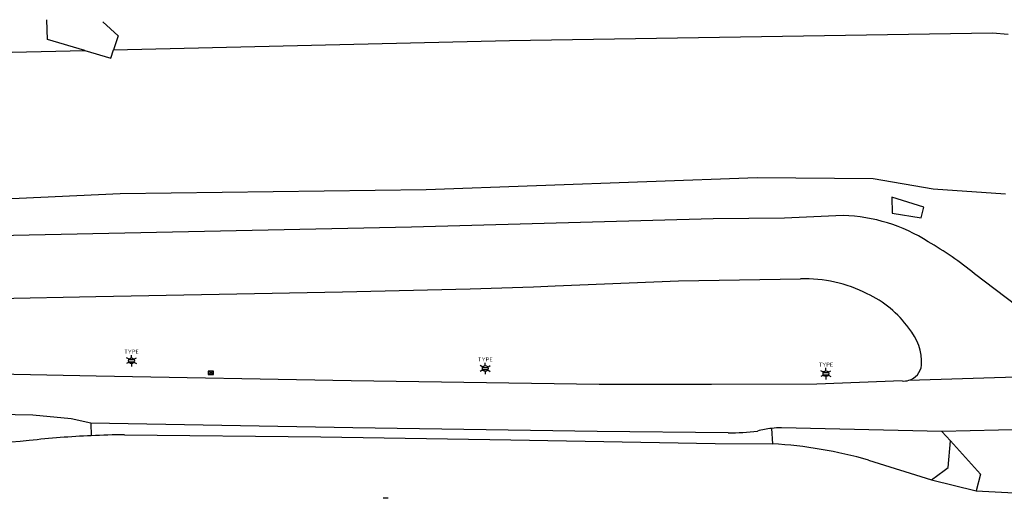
# Model space of a CAD drawing. Header units: metres. Extents: x 102000 to 105000, y 414600 to 420766.
# Tile 218 of 256: x 103300 to 103387, y 420720 to 420762. Entities that reach past the tile are written whole.
import ezdxf
from ezdxf.enums import TextEntityAlignment as Align

# ---------------------------------------------------------------- set-up
doc = ezdxf.new("R2010")
doc.units = ezdxf.units.M
doc.layers.get('0').update_dxf_attribs({"color": 8})
doc.styles.add('NLCS-ISO', font='NLCS-ISO.ttf')

msp = doc.modelspace()

# ---------------------------------------------------------------- linework, layer by layer
for p, q in [((103302.856, 420760.435), (103302.815, 420762.195)), ((103307.744, 420761.996), (103309.089, 420760.771)), ((103306.136, 420759.47), (103302.856, 420760.435)), ((103309.089, 420760.771), (103308.686, 420759.53)), ((103343.534, 420760.353), (103386.092, 420761.048)), ((103386.092, 420761.048), (103387.455, 420760.931)), ((103308.686, 420759.53), (103343.534, 420760.353)), ((103297.663, 420759.27), (103306.136, 420759.47)), ((103306.136, 420759.47), (103308.446, 420758.79)), ((103308.446, 420758.79), (103308.686, 420759.53)), ((103365.346, 420748.268), (103336.216, 420747.194)), ((103375.583, 420748.157), (103365.346, 420748.268)), ((103380.864, 420747.247), (103375.583, 420748.157)), ((103309.257, 420746.862), (103282.336, 420745.611)), ((103336.216, 420747.194), (103309.257, 420746.862)), ((103387.23, 420746.807), (103380.864, 420747.247)), ((103377.208, 420746.547), (103377.25, 420745.134)), ((103380.032, 420745.676), (103377.208, 420746.547)), ((103372.941, 420744.94), (103367.778, 420744.718)), ((103377.25, 420745.134), (103379.81, 420744.726)), ((103379.81, 420744.726), (103380.032, 420745.676)), ((103361.476, 420744.637), (103334.916, 420743.918)), ((103367.778, 420744.718), (103361.476, 420744.637)), ((103308.271, 420743.344), (103287.928, 420742.958)), ((103334.916, 420743.918), (103308.271, 420743.344)), ((103391.493, 420734.455), (103384.509, 420739.806)), ((103347.578, 420738.752), (103358.442, 420739.168)), ((103358.442, 420739.168), (103369.184, 420739.354)), ((103307.131, 420737.799), (103328.832, 420738.221)), ((103328.832, 420738.221), (103340.083, 420738.487)), ((103340.083, 420738.487), (103345.649, 420738.662)), ((103345.649, 420738.662), (103347.578, 420738.752)), ((103281.424, 420737.267), (103307.131, 420737.799)), ((103310.026, 420732.237), (103310.492, 420732.237)), ((103310.026, 420732.237), (103310.492, 420732.237)), ((103310.026, 420732.037), (103310.492, 420732.037)), ((103310.026, 420732.037), (103310.492, 420732.037)), ((103307.152, 420730.778), (103275.202, 420731.412)), ((103317.021, 420730.934), (103317.471, 420731.234)), ((103317.471, 420730.934), (103317.021, 420731.234)), ((103317.471, 420731.234), (103317.021, 420731.234)), ((103317.021, 420731.234), (103317.021, 420730.934)), ((103317.471, 420730.934), (103317.471, 420731.234)), ((103341.182, 420731.558), (103341.648, 420731.558)), ((103341.182, 420731.558), (103341.648, 420731.558)), ((103341.182, 420731.358), (103341.648, 420731.358)), ((103341.182, 420731.358), (103341.648, 420731.358)), ((103371.183, 420731.099), (103371.649, 420731.099)), ((103371.183, 420731.099), (103371.649, 420731.099)), ((103378.719, 420730.416), (103399.746, 420731.108)), ((103329.61, 420730.364), (103307.152, 420730.778)), ((103317.021, 420730.934), (103317.471, 420730.934)), ((103351.446, 420730.042), (103329.61, 420730.364)), ((103378.145, 420730.358), (103370.602, 420730.074)), ((103371.183, 420730.899), (103371.649, 420730.899)), ((103371.183, 420730.899), (103371.649, 420730.899)), ((103361.342, 420730.035), (103351.446, 420730.042)), ((103370.602, 420730.074), (103361.342, 420730.035)), ((103301.575, 420727.351), (103275.164, 420727.858)), ((103304.939, 420727.021), (103301.575, 420727.351)), ((103306.684, 420726.628), (103304.939, 420727.021)), ((103306.684, 420726.628), (103306.713, 420725.534)), ((103329.739, 420726.225), (103306.684, 420726.628)), ((103351.273, 420725.899), (103329.739, 420726.225)), ((103362.813, 420725.781), (103351.273, 420725.899)), ((103366.624, 420726.174), (103366.714, 420724.813)), ((103381.625, 420725.915), (103367.512, 420726.234)), ((103399.29, 420726.325), (103381.625, 420725.915)), ((103381.625, 420725.915), (103382.377, 420725.084)), ((103309.65, 420725.618), (103326.926, 420725.427)), ((103326.926, 420725.427), (103343.67, 420725.156)), ((103343.67, 420725.156), (103361.665, 420724.855)), ((103382.194, 420722.731), (103382.377, 420725.084)), ((103382.377, 420725.084), (103385.019, 420722.138)), ((103361.665, 420724.855), (103366.714, 420724.813)), ((103375.174, 420723.383), (103380.721, 420721.644)), ((103380.721, 420721.644), (103381.84, 420722.47)), ((103381.84, 420722.47), (103382.194, 420722.731)), ((103380.721, 420721.644), (103384.659, 420720.687)), ((103385.019, 420722.138), (103384.659, 420720.687)), ((103384.659, 420720.687), (103403.333, 420719.599)), ((103332.867, 420720.016), (103332.435, 420720.016))]:
    msp.add_line(p, q)
at = {"ltscale": 0.1}
for p, q in [((103310.04, 420732.264), (103309.821, 420732.39)), ((103310.04, 420732.264), (103309.821, 420732.39)), ((103310.04, 420732.01), (103309.821, 420731.884)), ((103310.04, 420732.01), (103309.821, 420731.884)), ((103310.259, 420732.39), (103310.259, 420732.643)), ((103310.259, 420732.39), (103310.259, 420732.643)), ((103310.259, 420731.884), (103310.259, 420731.631)), ((103310.259, 420731.884), (103310.259, 420731.631)), ((103310.478, 420732.264), (103310.697, 420732.39)), ((103310.478, 420732.264), (103310.697, 420732.39)), ((103310.478, 420732.01), (103310.697, 420731.884)), ((103310.478, 420732.01), (103310.697, 420731.884)), ((103341.415, 420731.711), (103341.415, 420731.964)), ((103341.415, 420731.711), (103341.415, 420731.964)), ((103341.196, 420731.585), (103340.977, 420731.711)), ((103341.196, 420731.585), (103340.977, 420731.711)), ((103341.196, 420731.331), (103340.977, 420731.205)), ((103341.196, 420731.331), (103340.977, 420731.205)), ((103341.415, 420731.205), (103341.415, 420730.952)), ((103341.415, 420731.205), (103341.415, 420730.952)), ((103341.634, 420731.585), (103341.853, 420731.711)), ((103341.634, 420731.585), (103341.853, 420731.711)), ((103341.634, 420731.331), (103341.853, 420731.205)), ((103341.634, 420731.331), (103341.853, 420731.205)), ((103371.197, 420731.126), (103370.978, 420731.252)), ((103371.197, 420731.126), (103370.978, 420731.252)), ((103371.416, 420731.252), (103371.416, 420731.505)), ((103371.416, 420731.252), (103371.416, 420731.505)), ((103371.635, 420731.126), (103371.854, 420731.252)), ((103371.635, 420731.126), (103371.854, 420731.252)), ((103371.197, 420730.872), (103370.978, 420730.746)), ((103371.197, 420730.872), (103370.978, 420730.746)), ((103371.416, 420730.746), (103371.416, 420730.493)), ((103371.416, 420730.746), (103371.416, 420730.493)), ((103371.635, 420730.872), (103371.854, 420730.746)), ((103371.635, 420730.872), (103371.854, 420730.746))]:
    msp.add_line(p, q, dxfattribs=at)
for centre in [(103310.259, 420732.137), (103310.259, 420732.137), (103341.415, 420731.458), (103341.415, 420731.458), (103371.416, 420730.999), (103371.416, 420730.999)]:
    msp.add_circle(centre, 0.253, dxfattribs=at)
for centre, radius, start, end in [((103372.454, 420730.085), 14.863, 57.56188, 88.12189), ((103363.932, 420714.409), 32.687, 50.9852, 59.69458), ((103369.571, 420727.389), 11.972, 62.77498, 91.85309), ((103371.293, 420729.785), 9.063, 35.13347, 65.52406), ((103375.321, 420731.999), 4.523, 356.72382, 41.5742), ((103378.273, 420731.927), 1.575, 286.45402, 353.2324), ((103378.273, 420731.956), 1.603, 265.40224, 286.13753), ((103362.864, 420744.992), 19.211, 269.84808, 277.56181), ((103367.661, 420717.048), 9.185, 96.48497, 104.30475), ((103367.672, 420717.263), 8.973, 91.02261, 96.70832), ((103323.228, 420490.885), 235.253, 95.35935, 98.50554), ((103310.645, 420639.579), 86.045, 92.61908, 96.26502), ((103310.553, 420642.664), 82.959, 90.62356, 92.65294), ((103364.518, 420686.079), 38.796, 74.05732, 86.75456)]:
    msp.add_arc(centre, radius, start, end)

# ---------------------------------------------------------------- texts
at = {"style": 'NLCS-ISO'}
for p in [(103310.259, 420732.643), (103310.259, 420732.643), (103341.415, 420731.964), (103341.415, 420731.964), (103371.416, 420731.505), (103371.416, 420731.505)]:
    msp.add_attdef('TYPE', text='', height=0.36, dxfattribs=at).set_placement(p, align=Align.BOTTOM_CENTER)

doc.saveas('drawing.dxf')
